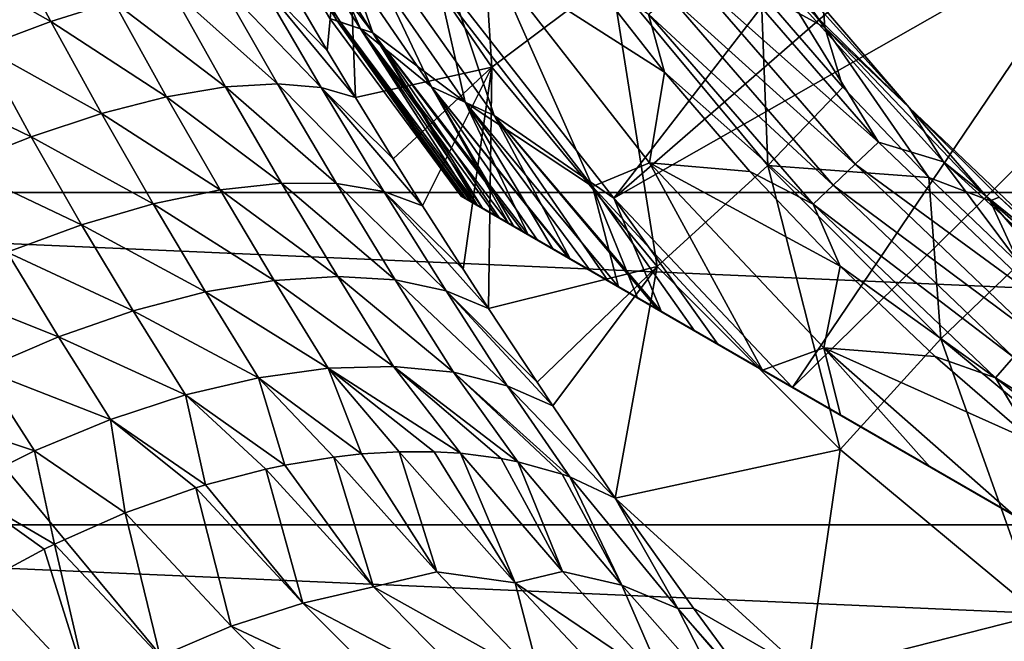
# Model space of a CAD drawing. Header units: metres. Extents: x -82 to 82, y -464 to 32.
# Tile 213 of 256: x -20.51 to -13.05, y -17.13 to -12.43. Entities that reach past the tile are written whole.
import ezdxf

# ---------------------------------------------------------------- set-up
doc = ezdxf.new("R2010")
doc.units = ezdxf.units.M
doc.layers.add('solid_K244121000C07', color=7, linetype='CONTINUOUS')

msp = doc.modelspace()

# ---------------------------------------------------------------- linework, layer by layer
at = {"layer": 'solid_K244121000C07'}
for points in [[(-17.225948, -12.221984, 114.878677), (-16.009871, -13.776582, 114.878677), (-13.347262, -10.331526, 119.121323)], [(-16.009871, -13.776582, 114.878677), (-12.806847, -10.994295, 119.121323), (-13.347262, -10.331526, 119.121323)], [(-17.075626, -10.57278, 69.836754), (-18.039478, -11.169573, 61.983105), (-16.931929, -12.786398, 61.983105)], [(-16.02725, -12.103218, 69.836754), (-17.075626, -10.57278, 69.836754), (-16.931929, -12.786398, 61.983105)], [(-19.020573, -10.981533, 113.226662), (-18.103622, -12.435235, 113.226662), (-18.925276, -10.926509, 113.68486)], [(-18.874344, -10.896863, 95.48468), (-17.834406, -12.526629, 95.48468), (-19.007998, -10.974365, 96.323189)], [(-18.925276, -10.926509, 113.68486), (-17.929253, -12.49386, 113.68486), (-18.336376, -11.55329, 114.120171)], [(-18.103622, -12.435235, 113.226662), (-17.929253, -12.49386, 113.68486), (-18.925276, -10.926509, 113.68486)], [(-18.179293, -11.551327, 94.671173), (-17.834406, -12.526629, 95.48468), (-18.874344, -10.896863, 95.48468)], [(-19.020573, -10.981533, 113.226662), (-18.161165, -12.416603, 112.757362), (-18.103622, -12.435235, 113.226662)], [(-19.007998, -10.974365, 96.323189), (-18.07976, -12.444394, 96.323189), (-18.161165, -12.416603, 97.169998)], [(-17.834406, -12.526629, 95.48468), (-18.07976, -12.444394, 96.323189), (-19.007998, -10.974365, 96.323189)], [(-16.009871, -13.776582, 114.878677), (-12.233556, -11.628841, 119.121323), (-12.806847, -10.994295, 119.121323)], [(-14.409132, -12.485584, 80.853928), (-15.024739, -11.630013, 84), (-15.530717, -11.059373, 80.853928)], [(-14.409132, -12.485584, 80.853928), (-15.530717, -11.059373, 80.853928), (-14.891228, -12.220915, 77.713394)], [(29.454964, -13.735176, -289), (-29.454964, -13.735176, -289), (-30.539982, -11.115729, -289)], [(30.539982, -11.115729, -289), (29.454964, -13.735176, -289), (-30.539982, -11.115729, -289)], [(-18.472824, -12.159636, 56.933323), (-18.179901, -12.658484, 56.739521), (-18.039478, -11.169573, 61.983105)], [(-18.179901, -12.658484, 56.739521), (-17.965002, -13.016039, 56.574085), (-18.039478, -11.169573, 61.983105)], [(-17.965002, -13.016039, 56.574085), (-16.931929, -12.786398, 61.983105), (-18.039478, -11.169573, 61.983105)], [(-18.336376, -11.55329, 114.120171), (-17.389671, -12.934471, 114.120171), (-18.046455, -11.550253, 114.521858)], [(-17.929253, -12.49386, 113.68486), (-17.389671, -12.934471, 114.120171), (-18.336376, -11.55329, 114.120171)], [(-18.179293, -11.551327, 94.671173), (-17.13464, -13.050822, 94.671173), (-17.834406, -12.526629, 95.48468)], [(-17.32905, -12.188995, 93.894745), (-17.13464, -13.050822, 94.671173), (-18.179293, -11.551327, 94.671173)], [(-18.046455, -11.550253, 114.521858), (-16.916002, -13.150352, 114.521858), (-17.225948, -12.221984, 114.878677)], [(-17.389671, -12.934471, 114.120171), (-16.916002, -13.150352, 114.521858), (-18.046455, -11.550253, 114.521858)], [(-16.009871, -13.776582, 114.878677), (-14.65399, -15.210876, 114.878677), (-12.233556, -11.628841, 119.121323)], [(-14.409132, -12.485584, 80.853928), (-14.416405, -12.376077, 84), (-15.024739, -11.630013, 84)], [(-15.024716, -11.630039, 92), (-14.416405, -12.376077, 84), (-13.771063, -13.090371, 84)], [(-13.771037, -13.090397, 92), (-15.024716, -11.630039, 92), (-13.771063, -13.090371, 84)], [(-14.768805, -12.111663, 92), (-15.024716, -11.630039, 92), (-13.771037, -13.090397, 92)], [(-14.65399, -15.210876, 114.878677), (-11.628862, -12.233536, 119.121323), (-12.233556, -11.628841, 119.121323)], [(-20.274553, -12.439704, 54.119267), (-20.647284, -11.729538, 54.301777), (-21.155018, -11.941966, 53.897591)], [(-20.274553, -12.439704, 54.119267), (-19.796698, -12.289535, 54.581806), (-20.647284, -11.729538, 54.301777)], [(-20.795494, -12.633174, 53.724266), (-20.274553, -12.439704, 54.119267), (-21.155018, -11.941966, 53.897591)], [(-16.923473, -11.993479, 93.166901), (-16.170475, -13.688802, 93.894745), (-17.32905, -12.188995, 93.894745)], [(-16.923473, -11.993479, 93.166901), (-15.738565, -13.510921, 93.166901), (-16.170475, -13.688802, 93.894745)], [(-15.625397, -12.823432, 92.499084), (-15.738565, -13.510921, 93.166901), (-16.923473, -11.993479, 93.166901)], [(-16.235792, -12.041284, 92.499084), (-15.625397, -12.823432, 92.499084), (-16.923473, -11.993479, 93.166901)], [(-15.40147, -12.111851, 92.084709), (-15.210242, -11.961467, 92.021599), (-14.004359, -13.35313, 92.021599)], [(-14.004359, -13.35313, 92.021599), (-15.210242, -11.961467, 92.021599), (-14.768805, -12.111663, 92)], [(-15.745967, -12.382766, 92.327232), (-15.625397, -12.823432, 92.499084), (-16.235792, -12.041284, 92.499084)], [(-18.557783, -12.910878, 55.356731), (-19.003416, -12.128987, 55.675419), (-19.370451, -12.185343, 55.103626)], [(-18.226765, -12.939935, 55.947609), (-18.702143, -12.121475, 56.286987), (-19.003416, -12.128987, 55.675419)], [(-18.557783, -12.910878, 55.356731), (-18.226765, -12.939935, 55.947609), (-19.003416, -12.128987, 55.675419)], [(-18.702143, -12.121475, 56.286987), (-17.965002, -13.016039, 56.574085), (-18.179901, -12.658484, 56.739521)], [(-18.226765, -12.939935, 55.947609), (-17.965002, -13.016039, 56.574085), (-18.702143, -12.121475, 56.286987)], [(-18.702143, -12.121475, 56.286987), (-18.179901, -12.658484, 56.739521), (-18.472824, -12.159636, 56.933323)], [(-16.02725, -12.103218, 69.836754), (-16.931929, -12.786398, 61.983105), (-15.679919, -14.294135, 61.983105)], [(-14.842137, -13.530396, 69.836754), (-16.02725, -12.103218, 69.836754), (-15.679919, -14.294135, 61.983105)], [(-14.891228, -12.220915, 77.713394), (-16.02725, -12.103218, 69.836754), (-14.842137, -13.530396, 69.836754)], [(-15.40147, -12.111851, 92.084709), (-14.180427, -13.521009, 92.084709), (-15.581732, -12.25361, 92.187546)], [(-15.40147, -12.111851, 92.084709), (-14.004359, -13.35313, 92.021599), (-14.180427, -13.521009, 92.084709)], [(-14.768805, -12.111663, 92), (-13.771037, -13.090397, 92), (-13.510058, -13.501417, 92)], [(-14.004359, -13.35313, 92.021599), (-14.768805, -12.111663, 92), (-13.510058, -13.501417, 92)], [(-18.950327, -12.934435, 54.804546), (-19.370451, -12.185343, 55.103626), (-19.796698, -12.289535, 54.581806)], [(-18.950327, -12.934435, 54.804546), (-18.557783, -12.910878, 55.356731), (-19.370451, -12.185343, 55.103626)], [(-17.32905, -12.188995, 93.894745), (-16.170475, -13.688802, 93.894745), (-17.13464, -13.050822, 94.671173)], [(-16.916002, -13.150352, 114.521858), (-16.009871, -13.776582, 114.878677), (-17.225948, -12.221984, 114.878677)], [(-14.273639, -12.936872, 77.713394), (-14.891228, -12.220915, 77.713394), (-14.842137, -13.530396, 69.836754)], [(-14.409132, -12.485584, 80.853928), (-14.891228, -12.220915, 77.713394), (-14.273639, -12.936872, 77.713394)], [(-14.65399, -15.210876, 114.878677), (-12.87771, -16.236412, 115.276672), (-11.628862, -12.233536, 119.121323)], [(-19.39752, -13.010194, 54.300728), (-19.796698, -12.289535, 54.581806), (-20.274553, -12.439704, 54.119267)], [(-19.39752, -13.010194, 54.300728), (-18.950327, -12.934435, 54.804546), (-19.796698, -12.289535, 54.581806)], [(-15.581732, -12.25361, 92.187546), (-14.346397, -13.679262, 92.187546), (-15.745967, -12.382766, 92.327232)], [(-14.180427, -13.521009, 92.084709), (-14.346397, -13.679262, 92.187546), (-15.581732, -12.25361, 92.187546)], [(-15.745967, -12.382766, 92.327232), (-14.497611, -13.823444, 92.327232), (-15.625397, -12.823432, 92.499084)], [(-14.346397, -13.679262, 92.187546), (-14.497611, -13.823444, 92.327232), (-15.745967, -12.382766, 92.327232)], [(-14.409132, -12.485584, 80.853928), (-13.771063, -13.090371, 84), (-14.416405, -12.376077, 84)], [(-19.891529, -13.136828, 53.854103), (-20.274553, -12.439704, 54.119267), (-20.795494, -12.633174, 53.724266)], [(-19.891529, -13.136828, 53.854103), (-19.39752, -13.010194, 54.300728), (-20.274553, -12.439704, 54.119267)], [(-17.164658, -13.761341, 97.169998), (-17.164658, -13.761341, 112.757362), (-18.161165, -12.416603, 112.757362)], [(-18.103622, -12.435235, 113.226662), (-18.161165, -12.416603, 112.757362), (-17.164658, -13.761341, 112.757362)], [(-18.161165, -12.416603, 97.169998), (-17.164658, -13.761341, 97.169998), (-18.161165, -12.416603, 112.757362)], [(-18.07976, -12.444394, 96.323189), (-17.164658, -13.761341, 97.169998), (-18.161165, -12.416603, 97.169998)], [(-17.155373, -13.766702, 112.910072), (-18.103622, -12.435235, 113.226662), (-17.164658, -13.761341, 112.757362)], [(-18.103622, -12.435235, 113.226662), (-17.076059, -13.812494, 113.226563), (-17.929253, -12.49386, 113.68486)], [(-17.077875, -13.811445, 113.221809), (-17.076059, -13.812494, 113.226563), (-18.103622, -12.435235, 113.226662)], [(-17.127079, -13.783037, 113.064079), (-17.077875, -13.811445, 113.221809), (-18.103622, -12.435235, 113.226662)], [(-17.155373, -13.766702, 112.910072), (-17.127079, -13.783037, 113.064079), (-18.103622, -12.435235, 113.226662)], [(-18.07976, -12.444394, 96.323189), (-17.147303, -13.771361, 96.85112), (-17.164658, -13.761341, 97.169998)], [(-18.07976, -12.444394, 96.323189), (-17.041233, -13.832601, 96.323883), (-17.094645, -13.801764, 96.531158)], [(-17.834406, -12.526629, 95.48468), (-17.041233, -13.832601, 96.323883), (-18.07976, -12.444394, 96.323189)], [(-18.07976, -12.444394, 96.323189), (-17.094645, -13.801764, 96.531158), (-17.147303, -13.771361, 96.85112)], [(-17.929253, -12.49386, 113.68486), (-16.806784, -13.96796, 113.683723), (-17.389671, -12.934471, 114.120171)], [(-16.903358, -13.912202, 113.554039), (-16.806784, -13.96796, 113.683723), (-17.929253, -12.49386, 113.68486)], [(-17.004778, -13.853648, 113.384689), (-16.903358, -13.912202, 113.554039), (-17.929253, -12.49386, 113.68486)], [(-17.076059, -13.812494, 113.226563), (-17.004778, -13.853648, 113.384689), (-17.929253, -12.49386, 113.68486)], [(-17.834406, -12.526629, 95.48468), (-16.657351, -14.054235, 95.485207), (-16.698233, -14.030632, 95.551445)], [(-17.13464, -13.050822, 94.671173), (-16.657351, -14.054235, 95.485207), (-17.834406, -12.526629, 95.48468)], [(-17.834406, -12.526629, 95.48468), (-16.698233, -14.030632, 95.551445), (-16.874075, -13.92911, 95.881866)], [(-17.834406, -12.526629, 95.48468), (-16.874075, -13.92911, 95.881866), (-17.004635, -13.853731, 96.208229)], [(-17.834406, -12.526629, 95.48468), (-17.004635, -13.853731, 96.208229), (-17.041233, -13.832601, 96.323883)], [(-13.157056, -13.798723, 80.853928), (-13.771063, -13.090371, 84), (-14.409132, -12.485584, 80.853928)], [(-14.409132, -12.485584, 80.853928), (-14.273639, -12.936872, 77.713394), (-13.621663, -13.621663, 77.713394)], [(-13.157056, -13.798723, 80.853928), (-14.409132, -12.485584, 80.853928), (-13.621663, -13.621663, 77.713394)], [(-20.423697, -13.312118, 53.472496), (-20.795494, -12.633174, 53.724266), (-21.350229, -12.866492, 53.403843)], [(-20.423697, -13.312118, 53.472496), (-19.891529, -13.136828, 53.854103), (-20.795494, -12.633174, 53.724266)], [(-17.965002, -13.016039, 56.574085), (-17.679937, -13.480339, 56.325195), (-16.931929, -12.786398, 61.983105)], [(-17.679937, -13.480339, 56.325195), (-17.458281, -13.834283, 56.108559), (-16.931929, -12.786398, 61.983105)], [(-17.458281, -13.834283, 56.108559), (-17.150873, -14.315853, 55.775574), (-16.931929, -12.786398, 61.983105)], [(-17.150873, -14.315853, 55.775574), (-16.958551, -14.612095, 55.54845), (-16.931929, -12.786398, 61.983105)], [(-16.958551, -14.612095, 55.54845), (-15.679919, -14.294135, 61.983105), (-16.931929, -12.786398, 61.983105)], [(-15.625397, -12.823432, 92.499084), (-14.97736, -13.574687, 92.499084), (-15.738565, -13.510921, 93.166901)], [(-14.497611, -13.823444, 92.327232), (-14.97736, -13.574687, 92.499084), (-15.625397, -12.823432, 92.499084)], [(-20.984701, -13.532993, 53.16259), (-20.423697, -13.312118, 53.472496), (-21.350229, -12.866492, 53.403843)], [(-18.526075, -13.663214, 54.415867), (-18.950327, -12.934435, 54.804546), (-19.39752, -13.010194, 54.300728)], [(-18.110073, -13.667442, 54.94315), (-18.557783, -12.910878, 55.356731), (-18.950327, -12.934435, 54.804546)], [(-18.526075, -13.663214, 54.415867), (-18.110073, -13.667442, 54.94315), (-18.950327, -12.934435, 54.804546)], [(-17.751074, -13.727022, 55.507664), (-18.226765, -12.939935, 55.947609), (-18.557783, -12.910878, 55.356731)], [(-18.110073, -13.667442, 54.94315), (-17.751074, -13.727022, 55.507664), (-18.557783, -12.910878, 55.356731)], [(-18.226765, -12.939935, 55.947609), (-17.458281, -13.834283, 56.108559), (-17.679937, -13.480339, 56.325195)], [(-17.751074, -13.727022, 55.507664), (-17.458281, -13.834283, 56.108559), (-18.226765, -12.939935, 55.947609)], [(-18.226765, -12.939935, 55.947609), (-17.679937, -13.480339, 56.325195), (-17.965002, -13.016039, 56.574085)], [(-17.389671, -12.934471, 114.120171), (-16.340464, -14.23719, 114.119934), (-16.916002, -13.150352, 114.521858)], [(-16.353354, -14.229748, 114.110397), (-16.340464, -14.23719, 114.119934), (-17.389671, -12.934471, 114.120171)], [(-16.586918, -14.0949, 113.917061), (-16.353354, -14.229748, 114.110397), (-17.389671, -12.934471, 114.120171)], [(-16.766964, -13.99095, 113.731224), (-16.586918, -14.0949, 113.917061), (-17.389671, -12.934471, 114.120171)], [(-16.806784, -13.96796, 113.683723), (-16.766964, -13.99095, 113.731224), (-17.389671, -12.934471, 114.120171)], [(-13.621663, -13.621663, 77.713394), (-14.273639, -12.936872, 77.713394), (-14.842137, -13.530396, 69.836754)], [(-18.991978, -13.714409, 53.934807), (-19.39752, -13.010194, 54.300728), (-19.891529, -13.136828, 53.854103)], [(-18.991978, -13.714409, 53.934807), (-18.526075, -13.663214, 54.415867), (-19.39752, -13.010194, 54.300728)], [(-17.13464, -13.050822, 94.671173), (-15.973461, -14.44908, 94.671646), (-16.184597, -14.32718, 94.880562)], [(-16.170475, -13.688802, 93.894745), (-15.973461, -14.44908, 94.671646), (-17.13464, -13.050822, 94.671173)], [(-17.13464, -13.050822, 94.671173), (-16.184597, -14.32718, 94.880562), (-16.471106, -14.161764, 95.217468)], [(-17.13464, -13.050822, 94.671173), (-16.471106, -14.161764, 95.217468), (-16.657351, -14.054235, 95.485207)], [(-13.771037, -13.090397, 92), (-13.771063, -13.090371, 84), (-13.090371, -13.771063, 84)], [(-13.157056, -13.798723, 80.853928), (-13.090371, -13.771063, 84), (-13.771063, -13.090371, 84)], [(-13.771037, -13.090397, 92), (-13.090371, -13.771063, 84), (-12.376077, -14.416405, 84)], [(-12.376048, -14.416428, 92), (-13.771037, -13.090397, 92), (-12.376077, -14.416405, 84)], [(-13.510058, -13.501417, 92), (-13.771037, -13.090397, 92), (-12.376048, -14.416428, 92)], [(-19.499832, -13.820152, 53.508183), (-19.891529, -13.136828, 53.854103), (-20.423697, -13.312118, 53.472496)], [(-19.499832, -13.820152, 53.508183), (-18.991978, -13.714409, 53.934807), (-19.891529, -13.136828, 53.854103)], [(-16.916002, -13.150352, 114.521858), (-15.647079, -14.637516, 114.521683), (-16.009871, -13.776582, 114.878677)], [(-15.681447, -14.617674, 114.505615), (-15.647079, -14.637516, 114.521683), (-16.916002, -13.150352, 114.521858)], [(-16.055214, -14.401879, 114.308083), (-15.681447, -14.617674, 114.505615), (-16.916002, -13.150352, 114.521858)], [(-16.340464, -14.23719, 114.119934), (-16.055214, -14.401879, 114.308083), (-16.916002, -13.150352, 114.521858)], [(-20.040972, -13.978641, 53.143276), (-20.423697, -13.312118, 53.472496), (-20.984701, -13.532993, 53.16259)], [(-20.040972, -13.978641, 53.143276), (-19.499832, -13.820152, 53.508183), (-20.423697, -13.312118, 53.472496)], [(-14.180427, -13.521009, 92.084709), (-14.004359, -13.35313, 92.021599), (-12.671651, -14.623865, 92.021599)], [(-12.671651, -14.623865, 92.021599), (-14.004359, -13.35313, 92.021599), (-13.510058, -13.501417, 92)], [(-13.510058, -13.501417, 92), (-12.376048, -14.416428, 92), (-12.121023, -14.761122, 92)], [(-12.671651, -14.623865, 92.021599), (-13.510058, -13.501417, 92), (-12.121023, -14.761122, 92)], [(-20.606157, -14.187169, 52.846317), (-20.040972, -13.978641, 53.143276), (-20.984701, -13.532993, 53.16259)], [(-15.738565, -13.510921, 93.166901), (-14.882716, -15.078821, 93.894684), (-16.170475, -13.688802, 93.894745)], [(-15.738565, -13.510921, 93.166901), (-14.418069, -14.911966, 93.166901), (-14.882716, -15.078821, 93.894684)], [(-14.293241, -14.293241, 92.499084), (-14.418069, -14.911966, 93.166901), (-15.738565, -13.510921, 93.166901)], [(-14.97736, -13.574687, 92.499084), (-14.293241, -14.293241, 92.499084), (-15.738565, -13.510921, 93.166901)], [(-14.842137, -13.530396, 69.836754), (-15.679919, -14.294135, 61.983105), (-14.294135, -15.679919, 61.983105)], [(-14.497611, -13.823444, 92.327232), (-14.293241, -14.293241, 92.499084), (-14.97736, -13.574687, 92.499084)], [(-13.530396, -14.842137, 69.836754), (-14.842137, -13.530396, 69.836754), (-14.294135, -15.679919, 61.983105)], [(-13.621663, -13.621663, 77.713394), (-14.842137, -13.530396, 69.836754), (-13.530396, -14.842137, 69.836754)], [(-14.180427, -13.521009, 92.084709), (-12.830963, -14.807721, 92.084709), (-14.346397, -13.679262, 92.187546)], [(-14.180427, -13.521009, 92.084709), (-12.671651, -14.623865, 92.021599), (-12.830963, -14.807721, 92.084709)], [(-12.936872, -14.273639, 77.713394), (-13.621663, -13.621663, 77.713394), (-13.530396, -14.842137, 69.836754)], [(-13.157056, -13.798723, 80.853928), (-13.621663, -13.621663, 77.713394), (-12.936872, -14.273639, 77.713394)], [(-18.582857, -14.400218, 53.488731), (-18.991978, -13.714409, 53.934807), (-19.499832, -13.820152, 53.508183)], [(-18.100975, -14.369477, 53.943874), (-18.526075, -13.663214, 54.415867), (-18.991978, -13.714409, 53.934807)], [(-18.582857, -14.400218, 53.488731), (-18.100975, -14.369477, 53.943874), (-18.991978, -13.714409, 53.934807)], [(-17.66431, -14.396269, 54.442787), (-18.110073, -13.667442, 54.94315), (-18.526075, -13.663214, 54.415867)], [(-18.100975, -14.369477, 53.943874), (-17.66431, -14.396269, 54.442787), (-18.526075, -13.663214, 54.415867)], [(-17.280073, -14.480147, 54.977234), (-17.751074, -13.727022, 55.507664), (-18.110073, -13.667442, 54.94315)], [(-17.66431, -14.396269, 54.442787), (-17.280073, -14.480147, 54.977234), (-18.110073, -13.667442, 54.94315)], [(-16.170475, -13.688802, 93.894745), (-14.882716, -15.078821, 93.894684), (-15.398664, -14.780938, 94.212776)], [(-16.170475, -13.688802, 93.894745), (-15.398664, -14.780938, 94.212776), (-15.829829, -14.532004, 94.543732)], [(-16.170475, -13.688802, 93.894745), (-15.829829, -14.532004, 94.543732), (-15.973461, -14.44908, 94.671646)], [(-14.346397, -13.679262, 92.187546), (-12.981139, -14.981033, 92.187546), (-14.497611, -13.823444, 92.327232)], [(-12.830963, -14.807721, 92.084709), (-12.981139, -14.981033, 92.187546), (-14.346397, -13.679262, 92.187546)], [(28.145775, -16.250086, -289), (-28.145775, -16.250086, -289), (-29.454964, -13.735176, -289)], [(29.454964, -13.735176, -289), (28.145775, -16.250086, -289), (-29.454964, -13.735176, -289)], [(-17.751074, -13.727022, 55.507664), (-16.958551, -14.612095, 55.54845), (-17.150873, -14.315853, 55.775574)], [(-17.280073, -14.480147, 54.977234), (-16.958551, -14.612095, 55.54845), (-17.751074, -13.727022, 55.507664)], [(-17.751074, -13.727022, 55.507664), (-17.150873, -14.315853, 55.775574), (-17.458281, -13.834283, 56.108559)], [(-3.335342, -21.745701, 112.757362), (-17.164658, -13.761341, 112.757362), (-17.164658, -13.761341, 97.169998)], [(-3.344627, -21.740339, 112.910072), (-17.155373, -13.766702, 112.910072), (-17.164658, -13.761341, 112.757362)], [(-3.335342, -21.745701, 112.757362), (-3.344627, -21.740339, 112.910072), (-17.164658, -13.761341, 112.757362)], [(-3.335342, -21.745701, 97.169998), (-3.335342, -21.745701, 112.757362), (-17.164658, -13.761341, 97.169998)], [(-17.147303, -13.771361, 96.85112), (-3.335342, -21.745701, 97.169998), (-17.164658, -13.761341, 97.169998)], [(-3.372923, -21.724003, 113.064087), (-17.127079, -13.783037, 113.064079), (-17.155373, -13.766702, 112.910072)], [(-3.344627, -21.740339, 112.910072), (-3.372923, -21.724003, 113.064087), (-17.155373, -13.766702, 112.910072)], [(-17.147303, -13.771361, 96.85112), (-3.352698, -21.73568, 96.85112), (-3.335342, -21.745701, 97.169998)], [(-17.147303, -13.771361, 96.85112), (-17.094645, -13.801764, 96.531158), (-3.352698, -21.73568, 96.85112)], [(-3.422134, -21.695591, 113.221832), (-17.077875, -13.811445, 113.221809), (-17.127079, -13.783037, 113.064079)], [(-3.372923, -21.724003, 113.064087), (-3.422134, -21.695591, 113.221832), (-17.127079, -13.783037, 113.064079)], [(-15.21954, -14.884356, 114.697823), (-14.65399, -15.210876, 114.878677), (-16.009871, -13.776582, 114.878677)], [(-15.647079, -14.637516, 114.521683), (-15.21954, -14.884356, 114.697823), (-16.009871, -13.776582, 114.878677)], [(-11.785828, -14.986899, 80.853928), (-13.090371, -13.771063, 84), (-13.157056, -13.798723, 80.853928)], [(-13.157056, -13.798723, 80.853928), (-12.936872, -14.273639, 77.713394), (-12.220915, -14.891228, 77.713394)], [(-11.785828, -14.986899, 80.853928), (-13.157056, -13.798723, 80.853928), (-12.220915, -14.891228, 77.713394)], [(-11.785828, -14.986899, 80.853928), (-12.376077, -14.416405, 84), (-13.090371, -13.771063, 84)], [(-19.101999, -14.487981, 53.084877), (-19.499832, -13.820152, 53.508183), (-20.040972, -13.978641, 53.143276)], [(-19.101999, -14.487981, 53.084877), (-18.582857, -14.400218, 53.488731), (-19.499832, -13.820152, 53.508183)], [(-17.094645, -13.801764, 96.531158), (-3.405356, -21.705278, 96.531158), (-3.352698, -21.73568, 96.85112)], [(-17.094645, -13.801764, 96.531158), (-17.041233, -13.832601, 96.323883), (-3.405356, -21.705278, 96.531158)], [(-3.423941, -21.694548, 113.226563), (-17.076059, -13.812494, 113.226563), (-17.077875, -13.811445, 113.221809)], [(-3.422134, -21.695591, 113.221832), (-3.423941, -21.694548, 113.226563), (-17.077875, -13.811445, 113.221809)], [(-3.495236, -21.653385, 113.384712), (-17.004778, -13.853648, 113.384689), (-17.076059, -13.812494, 113.226563)], [(-3.423941, -21.694548, 113.226563), (-3.495236, -21.653385, 113.384712), (-17.076059, -13.812494, 113.226563)], [(-17.041233, -13.832601, 96.323883), (-3.458768, -21.67444, 96.323883), (-3.405356, -21.705278, 96.531158)], [(-17.041233, -13.832601, 96.323883), (-17.004635, -13.853731, 96.208229), (-3.458768, -21.67444, 96.323883)], [(-3.495236, -21.653385, 113.384712), (-16.903358, -13.912202, 113.554039), (-17.004778, -13.853648, 113.384689)], [(-17.004635, -13.853731, 96.208229), (-3.495366, -21.653311, 96.208229), (-3.458768, -21.67444, 96.323883)], [(-17.004635, -13.853731, 96.208229), (-16.874075, -13.92911, 95.881866), (-3.495366, -21.653311, 96.208229)], [(-14.497611, -13.823444, 92.327232), (-13.117963, -15.138936, 92.327232), (-14.293241, -14.293241, 92.499084)], [(-12.981139, -14.981033, 92.187546), (-13.117963, -15.138936, 92.327232), (-14.497611, -13.823444, 92.327232)], [(-3.693215, -21.539082, 113.683723), (-16.806784, -13.96796, 113.683723), (-16.903358, -13.912202, 113.554039)], [(-3.59669, -21.59481, 113.554108), (-3.693215, -21.539082, 113.683723), (-16.903358, -13.912202, 113.554039)], [(-3.495236, -21.653385, 113.384712), (-3.59669, -21.59481, 113.554108), (-16.903358, -13.912202, 113.554039)], [(-16.874075, -13.92911, 95.881866), (-3.625925, -21.577932, 95.881866), (-3.495366, -21.653311, 96.208229)], [(-16.874075, -13.92911, 95.881866), (-16.698233, -14.030632, 95.551445), (-3.625925, -21.577932, 95.881866)], [(-19.64983, -14.631318, 52.738979), (-20.040972, -13.978641, 53.143276), (-20.606157, -14.187169, 52.846317)], [(-19.64983, -14.631318, 52.738979), (-19.101999, -14.487981, 53.084877), (-20.040972, -13.978641, 53.143276)], [(-3.733139, -21.516033, 113.731346), (-16.766964, -13.99095, 113.731224), (-16.806784, -13.96796, 113.683723)], [(-3.693215, -21.539082, 113.683723), (-3.733139, -21.516033, 113.731346), (-16.806784, -13.96796, 113.683723)], [(-3.733139, -21.516033, 113.731346), (-16.586918, -14.0949, 113.917061), (-16.766964, -13.99095, 113.731224)], [(-16.698233, -14.030632, 95.551445), (-3.801768, -21.47641, 95.551445), (-3.625925, -21.577932, 95.881866)], [(-16.698233, -14.030632, 95.551445), (-16.657351, -14.054235, 95.485207), (-3.801768, -21.47641, 95.551445)], [(-16.657351, -14.054235, 95.485207), (-3.842649, -21.452806, 95.485207), (-3.801768, -21.47641, 95.551445)], [(-16.657351, -14.054235, 95.485207), (-16.471106, -14.161764, 95.217468), (-3.842649, -21.452806, 95.485207)], [(-3.91325, -21.412045, 113.917213), (-16.353354, -14.229748, 114.110397), (-16.586918, -14.0949, 113.917061)], [(-3.733139, -21.516033, 113.731346), (-3.91325, -21.412045, 113.917213), (-16.586918, -14.0949, 113.917061)], [(-16.471106, -14.161764, 95.217468), (-4.028895, -21.345278, 95.217468), (-3.842649, -21.452806, 95.485207)], [(-16.471106, -14.161764, 95.217468), (-16.184597, -14.32718, 94.880562), (-4.028895, -21.345278, 95.217468)], [(-20.217302, -14.827862, 52.456749), (-20.606157, -14.187169, 52.846317), (-21.185747, -14.442179, 52.622368)], [(-20.217302, -14.827862, 52.456749), (-19.64983, -14.631318, 52.738979), (-20.606157, -14.187169, 52.846317)], [(-4.159541, -21.269848, 114.119934), (-16.340464, -14.23719, 114.119934), (-16.353354, -14.229748, 114.110397)], [(-4.14686, -21.27717, 114.110558), (-4.159541, -21.269848, 114.119934), (-16.353354, -14.229748, 114.110397)], [(-3.91325, -21.412045, 113.917213), (-4.14686, -21.27717, 114.110558), (-16.353354, -14.229748, 114.110397)], [(-4.445048, -21.105011, 114.308235), (-16.055214, -14.401879, 114.308083), (-16.340464, -14.23719, 114.119934)], [(-4.159541, -21.269848, 114.119934), (-4.445048, -21.105011, 114.308235), (-16.340464, -14.23719, 114.119934)], [(-16.958551, -14.612095, 55.54845), (-16.590162, -15.170522, 55.071621), (-15.679919, -14.294135, 61.983105)], [(-16.590162, -15.170522, 55.071621), (-16.469765, -15.350708, 54.903988), (-15.679919, -14.294135, 61.983105)], [(-16.469765, -15.350708, 54.903988), (-15.997375, -16.048903, 54.188503), (-15.679919, -14.294135, 61.983105)], [(-14.294135, -15.679919, 61.983105), (-15.679919, -14.294135, 61.983105), (-15.997375, -16.048903, 54.188503)], [(-14.293241, -14.293241, 92.499084), (-13.574687, -14.97736, 92.499084), (-14.418069, -14.911966, 93.166901)], [(-13.117963, -15.138936, 92.327232), (-13.574687, -14.97736, 92.499084), (-14.293241, -14.293241, 92.499084)], [(-12.936872, -14.273639, 77.713394), (-13.530396, -14.842137, 69.836754), (-12.103218, -16.02725, 69.836754)], [(-18.582857, -14.400218, 53.488731), (-17.678391, -15.051522, 53.395882), (-18.100975, -14.369477, 53.943874)], [(-18.100975, -14.369477, 53.943874), (-17.678391, -15.051522, 53.395882), (-17.22415, -15.096035, 53.864574)], [(-18.100975, -14.369477, 53.943874), (-17.22415, -15.096035, 53.864574), (-17.66431, -14.396269, 54.442787)], [(-17.66431, -14.396269, 54.442787), (-17.22415, -15.096035, 53.864574), (-16.817892, -15.19849, 54.367016)], [(-17.66431, -14.396269, 54.442787), (-16.817892, -15.19849, 54.367016), (-17.280073, -14.480147, 54.977234)], [(-16.184597, -14.32718, 94.880562), (-4.315404, -21.179861, 94.880562), (-4.028895, -21.345278, 95.217468)], [(-16.184597, -14.32718, 94.880562), (-15.973461, -14.44908, 94.671646), (-4.315404, -21.179861, 94.880562)], [(-20.795046, -15.074368, 52.242847), (-20.217302, -14.827862, 52.456749), (-21.185747, -14.442179, 52.622368)], [(-19.101999, -14.487981, 53.084877), (-18.173403, -15.065659, 52.968388), (-18.582857, -14.400218, 53.488731)], [(-18.582857, -14.400218, 53.488731), (-18.173403, -15.065659, 52.968388), (-17.678391, -15.051522, 53.395882)], [(-4.445048, -21.105011, 114.308235), (-15.681447, -14.617674, 114.505615), (-16.055214, -14.401879, 114.308083)], [(-15.973461, -14.44908, 94.671646), (-4.526539, -21.057962, 94.671646), (-4.315404, -21.179861, 94.880562)], [(-15.973461, -14.44908, 94.671646), (-15.829829, -14.532004, 94.543732), (-4.526539, -21.057962, 94.671646)], [(-19.64983, -14.631318, 52.738979), (-18.701319, -15.13822, 52.588879), (-19.101999, -14.487981, 53.084877)], [(-19.101999, -14.487981, 53.084877), (-18.701319, -15.13822, 52.588879), (-18.173403, -15.065659, 52.968388)], [(-17.280073, -14.480147, 54.977234), (-16.469765, -15.350708, 54.903988), (-16.590162, -15.170522, 55.071621)], [(-17.280073, -14.480147, 54.977234), (-16.817892, -15.19849, 54.367016), (-16.469765, -15.350708, 54.903988)], [(-17.280073, -14.480147, 54.977234), (-16.590162, -15.170522, 55.071621), (-16.958551, -14.612095, 55.54845)], [(-15.829829, -14.532004, 94.543732), (-4.670171, -20.975037, 94.543732), (-4.526539, -21.057962, 94.671646)], [(-15.829829, -14.532004, 94.543732), (-15.398664, -14.780938, 94.212776), (-4.670171, -20.975037, 94.543732)], [(-4.852926, -20.869522, 114.52169), (-15.647079, -14.637516, 114.521683), (-15.681447, -14.617674, 114.505615)], [(-4.81882, -20.889214, 114.505737), (-4.852926, -20.869522, 114.52169), (-15.681447, -14.617674, 114.505615)], [(-4.445048, -21.105011, 114.308235), (-4.81882, -20.889214, 114.505737), (-15.681447, -14.617674, 114.505615)], [(-20.217302, -14.827862, 52.456749), (-19.253756, -15.268054, 52.263386), (-19.64983, -14.631318, 52.738979)], [(-19.64983, -14.631318, 52.738979), (-19.253756, -15.268054, 52.263386), (-18.701319, -15.13822, 52.588879)], [(-5.280663, -20.622568, 114.697899), (-15.21954, -14.884356, 114.697823), (-15.647079, -14.637516, 114.521683)], [(-4.852926, -20.869522, 114.52169), (-5.280663, -20.622568, 114.697899), (-15.647079, -14.637516, 114.521683)], [(-20.795046, -15.074368, 52.242847), (-19.821936, -15.453096, 51.997078), (-20.217302, -14.827862, 52.456749)], [(-20.217302, -14.827862, 52.456749), (-19.821936, -15.453096, 51.997078), (-19.253756, -15.268054, 52.263386)], [(-15.398664, -14.780938, 94.212776), (-5.101339, -20.726101, 94.212776), (-4.670171, -20.975037, 94.543732)], [(-15.398664, -14.780938, 94.212776), (-14.882716, -15.078821, 93.894684), (-5.101339, -20.726101, 94.212776)], [(-13.530396, -14.842137, 69.836754), (-14.294135, -15.679919, 61.983105), (-12.786398, -16.931929, 61.983105)], [(-12.103218, -16.02725, 69.836754), (-13.530396, -14.842137, 69.836754), (-12.786398, -16.931929, 61.983105)], [(-15.21954, -14.884356, 114.697823), (-5.84601, -20.296165, 114.878677), (-14.65399, -15.210876, 114.878677)], [(-5.280663, -20.622568, 114.697899), (-5.84601, -20.296165, 114.878677), (-15.21954, -14.884356, 114.697823)], [(-14.418069, -14.911966, 93.166901), (-14.291393, -15.420221, 93.605438), (-14.882716, -15.078821, 93.894684)], [(-14.418069, -14.911966, 93.166901), (-12.976988, -16.179094, 93.164093), (-13.613912, -15.811365, 93.348389)], [(-12.823432, -15.625397, 92.499084), (-12.976988, -16.179094, 93.164093), (-14.418069, -14.911966, 93.166901)], [(-14.418069, -14.911966, 93.166901), (-13.613912, -15.811365, 93.348389), (-14.291393, -15.420221, 93.605438)], [(-13.574687, -14.97736, 92.499084), (-12.823432, -15.625397, 92.499084), (-14.418069, -14.911966, 93.166901)], [(-13.117963, -15.138936, 92.327232), (-12.823432, -15.625397, 92.499084), (-13.574687, -14.97736, 92.499084)], [(-12.981139, -14.981033, 92.187546), (-11.498322, -16.147133, 92.187546), (-13.117963, -15.138936, 92.327232)], [(-18.173403, -15.065659, 52.968388), (-18.701319, -15.13822, 52.588879), (-17.920889, -15.714616, 52.279606)], [(-17.678391, -15.051522, 53.395882), (-18.173403, -15.065659, 52.968388), (-17.169128, -15.709379, 52.869446)], [(-18.173403, -15.065659, 52.968388), (-17.920889, -15.714616, 52.279606), (-17.636148, -15.697553, 52.485683)], [(-18.173403, -15.065659, 52.968388), (-17.636148, -15.697553, 52.485683), (-17.370897, -15.697762, 52.696167)], [(-18.173403, -15.065659, 52.968388), (-17.370897, -15.697762, 52.696167), (-17.169128, -15.709379, 52.869446)], [(-17.678391, -15.051522, 53.395882), (-17.169128, -15.709379, 52.869446), (-16.861185, -15.748652, 53.158665)], [(-17.678391, -15.051522, 53.395882), (-16.861185, -15.748652, 53.158665), (-16.735725, -15.773035, 53.286133)], [(-17.22415, -15.096035, 53.864574), (-17.678391, -15.051522, 53.395882), (-16.735725, -15.773035, 53.286133)], [(-21.373524, -15.366766, 52.100803), (-20.396833, -15.69041, 51.794189), (-20.795046, -15.074368, 52.242847)], [(-20.795046, -15.074368, 52.242847), (-20.396833, -15.69041, 51.794189), (-19.821936, -15.453096, 51.997078)], [(-18.701319, -15.13822, 52.588879), (-19.253756, -15.268054, 52.263386), (-18.501551, -15.798915, 51.916252)], [(-18.701319, -15.13822, 52.588879), (-18.501551, -15.798915, 51.916252), (-18.130524, -15.737716, 52.139996)], [(-18.701319, -15.13822, 52.588879), (-18.130524, -15.737716, 52.139996), (-17.920889, -15.714616, 52.279606)], [(-17.22415, -15.096035, 53.864574), (-16.735725, -15.773035, 53.286133), (-16.400658, -15.866391, 53.659016)], [(-17.22415, -15.096035, 53.864574), (-16.400658, -15.866391, 53.659016), (-16.341747, -15.887669, 53.730164)], [(-16.817892, -15.19849, 54.367016), (-17.22415, -15.096035, 53.864574), (-16.341747, -15.887669, 53.730164)], [(-14.882716, -15.078821, 93.894684), (-5.617283, -20.428221, 93.894684), (-5.101339, -20.726101, 94.212776)], [(-14.882716, -15.078821, 93.894684), (-14.291393, -15.420221, 93.605438), (-5.617283, -20.428221, 93.894684)], [(-13.117963, -15.138936, 92.327232), (-11.619516, -16.317327, 92.327232), (-12.823432, -15.625397, 92.499084)], [(-11.498322, -16.147133, 92.187546), (-11.619516, -16.317327, 92.327232), (-13.117963, -15.138936, 92.327232)], [(-16.817892, -15.19849, 54.367016), (-16.341747, -15.887669, 53.730164), (-15.997375, -16.048903, 54.188503)], [(-16.817892, -15.19849, 54.367016), (-15.997375, -16.048903, 54.188503), (-16.469765, -15.350708, 54.903988)], [(-14.65399, -15.210876, 114.878677), (-5.84601, -20.296165, 114.878677), (-7.622289, -19.27063, 115.276672)], [(-14.65399, -15.210876, 114.878677), (-7.622289, -19.27063, 115.276672), (-12.87771, -16.236412, 115.276672)], [(-19.253756, -15.268054, 52.263386), (-19.821936, -15.453096, 51.997078), (-19.102737, -15.949188, 51.612457)], [(-19.253756, -15.268054, 52.263386), (-19.102737, -15.949188, 51.612457), (-18.645624, -15.829328, 51.837009)], [(-19.253756, -15.268054, 52.263386), (-18.645624, -15.829328, 51.837009), (-18.501551, -15.798915, 51.916252)], [(-21.373524, -15.366766, 52.100803), (-20.969315, -15.976223, 51.65794), (-20.396833, -15.69041, 51.794189)], [(-14.291393, -15.420221, 93.605438), (-6.208618, -20.086813, 93.605438), (-5.617283, -20.428221, 93.894684)], [(-14.291393, -15.420221, 93.605438), (-13.613912, -15.811365, 93.348389), (-6.208618, -20.086813, 93.605438)], [(-19.821936, -15.453096, 51.997078), (-20.396833, -15.69041, 51.794189), (-19.710196, -16.161316, 51.374786)], [(-19.821936, -15.453096, 51.997078), (-19.710196, -16.161316, 51.374786), (-19.174545, -15.971162, 51.580795)], [(-19.821936, -15.453096, 51.997078), (-19.174545, -15.971162, 51.580795), (-19.102737, -15.949188, 51.612457)], [(-19.214203, -17.516117, -285), (-20.748421, -15.668534, -285), (-23.878876, -17.338758, -285)], [(-20.396833, -15.69041, 51.794189), (-20.969315, -15.976223, 51.65794), (-20.245394, -16.397242, 51.221741)], [(-20.748421, -15.668534, 15), (-19.214203, -17.516117, 15), (-20.645718, -17.49778, 15)], [(-19.214203, -17.516117, -285), (-19.214203, -17.516117, 15), (-20.748421, -15.668534, 15)], [(-19.214203, -17.516117, -285), (-20.748421, -15.668534, 15), (-20.748421, -15.668534, -285)], [(-20.396833, -15.69041, 51.794189), (-20.245394, -16.397242, 51.221741), (-19.710196, -16.161316, 51.374786)], [(-18.130524, -15.737716, 52.139996), (-18.501551, -15.798915, 51.916252), (-17.828663, -16.721996, 50.956055)], [(-17.920889, -15.714616, 52.279606), (-18.130524, -15.737716, 52.139996), (-17.349533, -16.607092, 51.312901)], [(-17.349533, -16.607092, 51.312901), (-18.130524, -15.737716, 52.139996), (-17.828663, -16.721996, 50.956055)], [(-17.636148, -15.697553, 52.485683), (-17.920889, -15.714616, 52.279606), (-17.349533, -16.607092, 51.312901)], [(-16.757166, -16.691696, 51.557262), (-17.636148, -15.697553, 52.485683), (-17.349533, -16.607092, 51.312901)], [(-17.370897, -15.697762, 52.696167), (-17.636148, -15.697553, 52.485683), (-16.757166, -16.691696, 51.557262)], [(-17.169128, -15.709379, 52.869446), (-17.370897, -15.697762, 52.696167), (-16.757166, -16.691696, 51.557262)], [(-16.398245, -16.604681, 52.067722), (-17.169128, -15.709379, 52.869446), (-16.757166, -16.691696, 51.557262)], [(-16.861185, -15.748652, 53.158665), (-17.169128, -15.709379, 52.869446), (-16.398245, -16.604681, 52.067722)], [(-14.540873, -17.379486, 54.188473), (-14.294135, -15.679919, 61.983105), (-15.997375, -16.048903, 54.188503)], [(-14.540873, -17.379486, 54.188473), (-12.786398, -16.931929, 61.983105), (-14.294135, -15.679919, 61.983105)], [(-18.501551, -15.798915, 51.916252), (-18.645624, -15.829328, 51.837009), (-17.828663, -16.721996, 50.956055)], [(-16.735725, -15.773035, 53.286133), (-16.861185, -15.748652, 53.158665), (-16.398245, -16.604681, 52.067722)], [(-15.948804, -16.708483, 52.468662), (-16.735725, -15.773035, 53.286133), (-16.398245, -16.604681, 52.067722)], [(-16.400658, -15.866391, 53.659016), (-16.735725, -15.773035, 53.286133), (-15.948804, -16.708483, 52.468662)], [(-13.613912, -15.811365, 93.348389), (-6.886109, -19.695663, 93.348381), (-6.208618, -20.086813, 93.605438)], [(-13.613912, -15.811365, 93.348389), (-12.976988, -16.179094, 93.164093), (-6.886109, -19.695663, 93.348381)], [(-18.645624, -15.829328, 51.837009), (-19.102737, -15.949188, 51.612457), (-18.365074, -16.844166, 50.691689)], [(-17.828663, -16.721996, 50.956055), (-18.645624, -15.829328, 51.837009), (-18.365074, -16.844166, 50.691689)], [(-16.341747, -15.887669, 53.730164), (-16.400658, -15.866391, 53.659016), (-15.948804, -16.708483, 52.468662)], [(-15.522615, -16.885073, 52.875801), (-16.341747, -15.887669, 53.730164), (-15.948804, -16.708483, 52.468662)], [(-15.997375, -16.048903, 54.188503), (-16.341747, -15.887669, 53.730164), (-15.522615, -16.885073, 52.875801)], [(-19.102737, -15.949188, 51.612457), (-19.174545, -15.971162, 51.580795), (-18.365074, -16.844166, 50.691689)], [(-20.969315, -15.976223, 51.65794), (-20.324503, -16.436049, 51.20364), (-20.245394, -16.397242, 51.221741)], [(-20.969315, -15.976223, 51.65794), (-20.772964, -16.675774, 51.123714), (-20.324503, -16.436049, 51.20364)], [(-19.174545, -15.971162, 51.580795), (-19.710196, -16.161316, 51.374786), (-18.908325, -17.018532, 50.474277)], [(-18.365074, -16.844166, 50.691689), (-19.174545, -15.971162, 51.580795), (-18.908325, -17.018532, 50.474277)], [(-15.404932, -16.883596, 53.227425), (-15.997375, -16.048903, 54.188503), (-15.522615, -16.885073, 52.875801)], [(-14.540873, -17.379486, 54.188473), (-15.997375, -16.048903, 54.188503), (-15.404932, -16.883596, 53.227425)], [(-19.710196, -16.161316, 51.374786), (-20.245394, -16.397242, 51.221741), (-19.445957, -17.248178, 50.300289)], [(-18.908325, -17.018532, 50.474277), (-19.710196, -16.161316, 51.374786), (-19.445957, -17.248178, 50.300289)], [(26.622379, -18.641317, -289), (-26.622379, -18.641317, -289), (-28.145775, -16.250086, -289)], [(28.145775, -16.250086, -289), (26.622379, -18.641317, -289), (-28.145775, -16.250086, -289)], [(-20.324503, -16.436049, 51.20364), (-19.986629, -17.513983, 50.19173), (-20.245394, -16.397242, 51.221741)], [(-19.986629, -17.513983, 50.19173), (-19.445957, -17.248178, 50.300289), (-20.245394, -16.397242, 51.221741)], [(-20.324503, -16.436049, 51.20364), (-20.772964, -16.675774, 51.123714), (-19.986629, -17.513983, 50.19173)], [(-16.564138, -17.426914, 50.369293), (-17.349533, -16.607092, 51.312901), (-17.828663, -16.721996, 50.956055)], [(-16.757166, -16.691696, 51.557262), (-17.349533, -16.607092, 51.312901), (-16.564138, -17.426914, 50.369293)], [(-15.623071, -17.457071, 51.158321), (-16.398245, -16.604681, 52.067722), (-16.757166, -16.691696, 51.557262)], [(-15.948804, -16.708483, 52.468662), (-16.398245, -16.604681, 52.067722), (-15.623071, -17.457071, 51.158321)], [(-19.986629, -17.513983, 50.19173), (-20.772964, -16.675774, 51.123714), (-20.511173, -17.824591, 50.135677)], [(-15.874356, -17.627104, 50.486725), (-16.757166, -16.691696, 51.557262), (-16.564138, -17.426914, 50.369293)], [(-15.623071, -17.457071, 51.158321), (-16.757166, -16.691696, 51.557262), (-15.874356, -17.627104, 50.486725)], [(-15.158769, -17.600981, 51.542366), (-15.948804, -16.708483, 52.468662), (-15.623071, -17.457071, 51.158321)], [(-15.522615, -16.885073, 52.875801), (-15.948804, -16.708483, 52.468662), (-15.158769, -17.600981, 51.542366)], [(-17.008785, -17.556271, 49.945107), (-17.828663, -16.721996, 50.956055), (-18.365074, -16.844166, 50.691689)], [(-16.564138, -17.426914, 50.369293), (-17.828663, -16.721996, 50.956055), (-17.008785, -17.556271, 49.945107)], [(-17.554689, -17.65489, 49.672043), (-18.365074, -16.844166, 50.691689), (-18.908325, -17.018532, 50.474277)], [(-17.008785, -17.556271, 49.945107), (-18.365074, -16.844166, 50.691689), (-17.554689, -17.65489, 49.672043)], [(-14.805818, -17.69869, 52.115845), (-15.404932, -16.883596, 53.227425), (-15.522615, -16.885073, 52.875801)], [(-14.704672, -17.833857, 51.913074), (-15.522615, -16.885073, 52.875801), (-15.158769, -17.600981, 51.542366)], [(-14.805818, -17.69869, 52.115845), (-15.522615, -16.885073, 52.875801), (-14.704672, -17.833857, 51.913074)], [(-14.540873, -17.379486, 54.188473), (-15.404932, -16.883596, 53.227425), (-14.805818, -17.69869, 52.115845)], [(-14.540873, -17.379486, 54.188473), (-12.974146, -18.57835, 54.188477), (-12.786398, -16.931929, 61.983105)], [(-18.108431, -17.808983, 49.443085), (-18.908325, -17.018532, 50.474277), (-19.445957, -17.248178, 50.300289)], [(-17.554689, -17.65489, 49.672043), (-18.908325, -17.018532, 50.474277), (-18.108431, -17.808983, 49.443085)]]:
    msp.add_3dface(points, dxfattribs=at)

doc.saveas('drawing.dxf')
